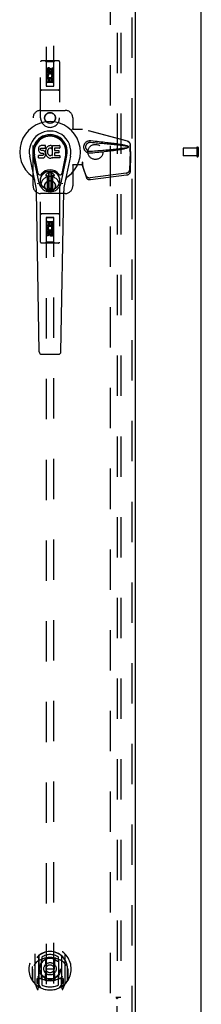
# Model space of a CAD drawing. Header units: inches. Extents: x 0 to 243, y 0 to 157.
# Tile 19 of 28: x 108 to 114, y 53 to 85. Entities that reach past the tile are written whole.
import ezdxf

# ---------------------------------------------------------------- set-up
doc = ezdxf.new("R2010")
doc.units = ezdxf.units.IN
doc.header["$LTSCALE"] = 13.348617
doc.header["$MEASUREMENT"] = 0
doc.linetypes.add('HIDDEN', pattern=[0.2, 0.1, -0.1])
doc.layers.get('0').update_dxf_attribs({"linetype": 'CONTINUOUS'})
for name, color, linetype in [('DEFAULT_2', 8, 'HIDDEN'), ('MAIN_RH_DOOR_ASSEMBLY', 7, 'CONTINUOUS'), ('SUBPANEL', 7, 'CONTINUOUS')]:
    doc.layers.add(name, color=color, linetype=linetype)

msp = doc.modelspace()

# ---------------------------------------------------------------- linework, layer by layer
at = {"color": 7, "linetype": 'Continuous'}
msp.add_line((113.927, 42.945), (113.927, 114.737), dxfattribs=at)
at = {"layer": 'DEFAULT_2', "color": 8, "linetype": 'HIDDEN'}
for p, q in [((110.927, 50.341), (110.927, 111.341)), ((113.323, 80.955), (113.323, 80.727)), ((113.78, 80.965), (113.333, 80.965)), ((113.78, 80.983), (113.78, 80.699)), ((113.823, 80.983), (113.823, 80.699)), ((113.78, 80.717), (113.333, 80.717))]:
    msp.add_line(p, q, dxfattribs=at)
for centre, radius, start, end in [((113.333, 80.955), 0.01, 90, 180), ((113.802, 80.983), 0.0215, 0, 180), ((113.333, 80.727), 0.01, 180, 270), ((113.802, 80.699), 0.0215, 180, 360)]:
    msp.add_arc(centre, radius, start, end, dxfattribs=at)
at = {"layer": 'MAIN_RH_DOOR_ASSEMBLY', "color": 8, "linetype": 'HIDDEN'}
for p, q in [((111.636, 111.987), (111.636, 49.695)), ((108.802, 111.013), (108.802, 83.011)), ((109.052, 83.011), (109.052, 111.013)), ((108.615, 81.966), (108.615, 83.823)), ((109.21, 83.853), (108.645, 83.853)), ((108.797, 83.823), (108.767, 83.853)), ((109.057, 83.823), (108.797, 83.823)), ((108.797, 83.823), (108.801, 83.013)), ((109.054, 83.013), (109.057, 83.823)), ((109.057, 83.823), (109.087, 83.853)), ((109.24, 83.823), (109.24, 81.966)), ((108.821, 83.463), (108.821, 83.556)), ((108.863, 83.463), (108.821, 83.463)), ((108.863, 83.556), (108.863, 83.463)), ((108.927, 83.585), (108.865, 83.549)), ((108.865, 83.549), (108.875, 83.543)), ((108.865, 83.549), (108.865, 83.477)), ((108.865, 83.477), (108.875, 83.483)), ((108.865, 83.477), (108.927, 83.441)), ((108.927, 83.574), (108.875, 83.543)), ((108.875, 83.543), (108.875, 83.483)), ((108.875, 83.483), (108.927, 83.452)), ((108.907, 83.527), (108.907, 83.556)), ((108.99, 83.549), (108.927, 83.585)), ((108.927, 83.585), (108.927, 83.574)), ((108.98, 83.543), (108.927, 83.574)), ((108.927, 83.452), (108.98, 83.483)), ((108.927, 83.441), (108.99, 83.477)), ((108.927, 83.441), (108.927, 83.452)), ((108.948, 83.57), (108.948, 83.523)), ((108.99, 83.549), (108.98, 83.543)), ((108.98, 83.483), (108.98, 83.543)), ((108.99, 83.477), (108.98, 83.483)), ((108.99, 83.477), (108.99, 83.549)), ((108.992, 83.62), (109.034, 83.62)), ((108.992, 83.527), (108.992, 83.62)), ((109.034, 83.62), (109.034, 83.527)), ((109.055, 83.263), (108.8, 83.263)), ((108.821, 83.307), (108.998, 83.307)), ((108.821, 83.151), (108.821, 83.307)), ((108.863, 83.151), (108.821, 83.151)), ((108.869, 83.332), (108.83, 83.315)), ((109.012, 83.138), (108.842, 83.138)), ((108.906, 83.265), (108.863, 83.265)), ((108.863, 83.265), (108.863, 83.151)), ((108.906, 83.172), (108.906, 83.265)), ((108.948, 83.172), (108.906, 83.172)), ((108.992, 83.265), (108.948, 83.265)), ((108.948, 83.265), (108.948, 83.172)), ((108.998, 83.307), (108.98, 83.32)), ((108.992, 83.151), (108.992, 83.265)), ((109.034, 83.151), (108.992, 83.151)), ((109.024, 83.311), (109.022, 83.307)), ((109.022, 83.307), (109.034, 83.307)), ((109.034, 83.307), (109.034, 83.151)), ((109.21, 82.888), (108.645, 82.888)), ((108.801, 83.013), (109.054, 83.013)), ((108.802, 83.015), (109.052, 83.015)), ((108.802, 83.011), (109.052, 83.011)), ((108.615, 82.216), (109.427, 82.216)), ((108.365, 79.716), (108.365, 81.966)), ((109.677, 81.966), (109.677, 81.613)), ((109.674, 81.596), (109.677, 81.613)), ((109.674, 81.596), (109.995, 81.596)), ((109.682, 81.596), (109.677, 81.613)), ((111.485, 81.193), (109.988, 81.596)), ((111.493, 81.193), (109.995, 81.596)), ((111.556, 80.924), (111.578, 80.843)), ((111.577, 80.854), (111.558, 80.239)), ((111.563, 80.924), (111.585, 80.843)), ((111.59, 80.783), (111.571, 80.168)), ((111.577, 80.854), (111.59, 80.783)), ((111.578, 80.843), (111.578, 81.073)), ((111.585, 80.843), (111.578, 80.843)), ((111.579, 80.87), (111.588, 80.814)), ((111.585, 80.843), (111.585, 81.073)), ((111.588, 80.814), (111.589, 80.803)), ((111.589, 80.803), (111.59, 80.793)), ((111.59, 80.793), (111.59, 80.783)), ((109.995, 80.503), (109.988, 80.503)), ((109.988, 80.503), (109.988, 80.416)), ((109.995, 80.503), (109.995, 80.416)), ((109.995, 80.416), (109.674, 80.416)), ((109.674, 80.416), (109.677, 80.399)), ((109.682, 80.416), (109.677, 80.399)), ((109.677, 80.399), (109.677, 79.716)), ((110.126, 80.045), (109.994, 80.429)), ((110.008, 80.358), (109.994, 80.429)), ((109.998, 80.424), (110.008, 80.358)), ((110.139, 79.974), (110.008, 80.358)), ((111.44, 80.14), (110.253, 79.988)), ((111.454, 80.069), (110.266, 79.917)), ((108.615, 77.858), (108.615, 79.716)), ((109.24, 79.716), (109.24, 77.858)), ((109.427, 79.466), (108.615, 79.466)), ((109.21, 78.793), (108.645, 78.793)), ((108.801, 78.668), (108.797, 77.858)), ((108.801, 78.668), (109.054, 78.668)), ((109.052, 78.67), (108.802, 78.67)), ((108.802, 78.67), (108.802, 50.668)), ((109.052, 78.667), (108.802, 78.667)), ((108.821, 78.53), (108.863, 78.53)), ((108.821, 78.374), (108.821, 78.53)), ((108.842, 78.543), (109.012, 78.543)), ((108.863, 78.53), (108.863, 78.417)), ((108.907, 78.509), (108.949, 78.509)), ((108.907, 78.417), (108.907, 78.509)), ((108.949, 78.509), (108.949, 78.417)), ((108.992, 78.53), (109.034, 78.53)), ((108.992, 78.417), (108.992, 78.53)), ((109.034, 78.53), (109.034, 78.374)), ((109.052, 50.668), (109.052, 78.67)), ((109.057, 77.858), (109.054, 78.668)), ((108.8, 78.418), (109.055, 78.418)), ((108.833, 78.374), (108.821, 78.374)), ((108.831, 78.371), (108.833, 78.374)), ((109.034, 78.374), (108.857, 78.374)), ((108.857, 78.374), (108.875, 78.361)), ((108.863, 78.417), (108.907, 78.417)), ((108.927, 78.241), (108.865, 78.205)), ((108.865, 78.205), (108.875, 78.199)), ((108.865, 78.205), (108.865, 78.132)), ((108.927, 78.229), (108.875, 78.199)), ((108.875, 78.199), (108.875, 78.138)), ((108.99, 78.205), (108.927, 78.241)), ((108.927, 78.241), (108.927, 78.229)), ((108.98, 78.199), (108.927, 78.229)), ((108.949, 78.417), (108.992, 78.417)), ((108.99, 78.205), (108.98, 78.199)), ((108.98, 78.138), (108.98, 78.199)), ((108.986, 78.35), (109.025, 78.367)), ((108.99, 78.132), (108.99, 78.205)), ((108.992, 78.218), (109.034, 78.218)), ((108.992, 78.126), (108.992, 78.218)), ((109.034, 78.218), (109.034, 78.126)), ((108.797, 77.858), (108.767, 77.828)), ((109.057, 77.858), (108.797, 77.858)), ((108.821, 78.062), (108.821, 78.154)), ((108.863, 78.062), (108.821, 78.062)), ((108.863, 78.154), (108.863, 78.062)), ((108.865, 78.132), (108.875, 78.138)), ((108.865, 78.132), (108.927, 78.096)), ((108.875, 78.138), (108.927, 78.108)), ((108.907, 78.112), (108.907, 78.158)), ((108.927, 78.108), (108.98, 78.138)), ((108.927, 78.096), (108.99, 78.132)), ((108.927, 78.096), (108.927, 78.108)), ((108.948, 78.154), (108.948, 78.126)), ((108.99, 78.132), (108.98, 78.138)), ((109.057, 77.858), (109.087, 77.828)), ((109.21, 77.828), (108.645, 77.828)), ((108.427, 54.296), (108.427, 53.328)), ((108.545, 54.242), (108.545, 53.226)), ((108.552, 54.242), (108.552, 53.239)), ((108.645, 53.494), (108.645, 54.125)), ((108.652, 54.203), (108.652, 54.1)), ((108.765, 54.151), (108.795, 53.812)), ((109.09, 54.151), (109.06, 53.812)), ((109.202, 54.1), (109.202, 54.203)), ((109.21, 54.125), (109.21, 53.494)), ((109.302, 54.242), (109.302, 53.239)), ((109.31, 54.242), (109.31, 53.226)), ((109.427, 53.328), (109.427, 54.296)), ((108.345, 53.812), (108.36, 53.812)), ((108.345, 53.812), (108.345, 53.424)), ((108.352, 53.884), (108.353, 53.887)), ((108.352, 53.426), (108.352, 53.884)), ((108.764, 53.468), (108.795, 53.812)), ((109.06, 53.812), (108.795, 53.812)), ((109.091, 53.468), (109.06, 53.812)), ((109.51, 53.812), (109.495, 53.812)), ((109.502, 53.884), (109.502, 53.887)), ((109.502, 53.426), (109.502, 53.884)), ((109.51, 53.812), (109.51, 53.424)), ((108.545, 53.483), (108.485, 53.483)), ((108.485, 53.483), (108.485, 53.333)), ((108.555, 53.471), (108.555, 53.264)), ((108.645, 53.484), (108.572, 53.484)), ((108.641, 53.491), (108.575, 53.491)), ((108.652, 53.539), (108.652, 53.286)), ((109.202, 53.286), (109.202, 53.539)), ((109.282, 53.484), (109.21, 53.484)), ((109.28, 53.491), (109.214, 53.491)), ((109.3, 53.264), (109.3, 53.471)), ((109.37, 53.483), (109.31, 53.483)), ((109.37, 53.333), (109.37, 53.483)), ((108.432, 53.318), (108.502, 53.142)), ((108.485, 53.333), (108.545, 53.333)), ((108.523, 53.412), (108.493, 53.366)), ((108.497, 53.358), (108.552, 53.358)), ((108.523, 53.248), (108.528, 53.244)), ((108.531, 53.145), (108.545, 53.226)), ((108.622, 53.189), (108.552, 53.298)), ((109.302, 53.298), (109.232, 53.189)), ((109.302, 53.358), (109.357, 53.358)), ((109.31, 53.333), (109.37, 53.333)), ((109.31, 53.226), (109.324, 53.145)), ((109.331, 53.247), (109.332, 53.248)), ((109.331, 53.247), (109.332, 53.248)), ((109.331, 53.247), (109.331, 53.247)), ((109.362, 53.366), (109.332, 53.412)), ((109.353, 53.142), (109.423, 53.318))]:
    msp.add_line(p, q, dxfattribs=at)
at = {"layer": 'MAIN_RH_DOOR_ASSEMBLY', "color": 3, "linetype": 'Continuous'}
msp.add_line((111.74, 111.987), (111.74, 49.695), dxfattribs=at)
at = {"layer": 'MAIN_RH_DOOR_ASSEMBLY', "color": 7, "linetype": 'Continuous'}
for p, q in [((108.543, 80.955), (108.541, 80.931)), ((108.541, 80.931), (108.542, 80.907)), ((108.542, 80.907), (108.546, 80.884)), ((108.548, 80.978), (108.543, 80.955)), ((108.546, 80.884), (108.554, 80.862)), ((108.558, 81.001), (108.548, 80.978)), ((108.554, 80.862), (108.567, 80.841)), ((108.571, 81.021), (108.558, 81.001)), ((108.567, 80.841), (108.584, 80.824)), ((108.58, 81.029), (108.571, 81.021)), ((108.589, 81.035), (108.58, 81.029)), ((108.584, 80.824), (108.603, 80.811)), ((108.611, 81.045), (108.589, 81.035)), ((108.603, 80.811), (108.615, 80.807)), ((108.634, 81.052), (108.611, 81.045)), ((108.612, 80.92), (108.613, 80.935)), ((108.613, 80.912), (108.612, 80.92)), ((108.613, 80.935), (108.615, 80.95)), ((108.615, 80.905), (108.613, 80.912)), ((108.615, 80.95), (108.618, 80.956)), ((108.62, 80.899), (108.615, 80.905)), ((108.615, 80.807), (108.626, 80.805)), ((108.618, 80.956), (108.624, 80.961)), ((108.626, 80.894), (108.62, 80.899)), ((108.624, 80.961), (108.638, 80.966)), ((108.64, 80.89), (108.626, 80.894)), ((108.626, 80.805), (108.674, 80.804)), ((108.774, 81.052), (108.634, 81.052)), ((108.638, 80.966), (108.653, 80.967)), ((108.665, 80.891), (108.64, 80.89)), ((108.653, 80.967), (108.766, 80.967)), ((108.688, 80.89), (108.665, 80.891)), ((108.674, 80.804), (108.681, 80.804)), ((108.681, 80.804), (108.688, 80.801)), ((108.712, 80.885), (108.688, 80.89)), ((108.688, 80.801), (108.694, 80.797)), ((108.694, 80.797), (108.699, 80.791)), ((108.699, 80.791), (108.706, 80.777)), ((108.706, 80.777), (108.708, 80.762)), ((108.723, 80.88), (108.712, 80.885)), ((108.733, 80.873), (108.723, 80.88)), ((108.75, 80.856), (108.733, 80.873)), ((108.763, 80.836), (108.75, 80.856)), ((108.772, 80.814), (108.763, 80.836)), ((108.766, 80.967), (108.772, 80.967)), ((108.772, 80.967), (108.774, 80.973)), ((108.779, 80.791), (108.772, 80.814)), ((108.776, 81.009), (108.774, 81.052)), ((108.774, 80.973), (108.775, 80.986)), ((108.778, 80.888), (108.774, 80.844)), ((108.774, 80.844), (108.774, 80.822)), ((108.774, 80.822), (108.778, 80.799)), ((108.775, 80.986), (108.776, 81.009)), ((108.782, 80.91), (108.778, 80.888)), ((108.778, 80.799), (108.782, 80.778)), ((108.781, 80.767), (108.779, 80.791)), ((108.788, 80.931), (108.782, 80.91)), ((108.782, 80.778), (108.789, 80.756)), ((108.797, 80.952), (108.788, 80.931)), ((108.808, 80.972), (108.797, 80.952)), ((108.821, 80.99), (108.808, 80.972)), ((108.835, 81.007), (108.821, 80.99)), ((108.852, 81.022), (108.835, 81.007)), ((108.844, 80.859), (108.843, 80.832)), ((108.843, 80.832), (108.844, 80.819)), ((108.847, 80.886), (108.844, 80.859)), ((108.844, 80.819), (108.847, 80.806)), ((108.851, 80.899), (108.847, 80.886)), ((108.847, 80.806), (108.858, 80.782)), ((108.857, 80.911), (108.851, 80.899)), ((108.87, 81.035), (108.852, 81.022)), ((108.871, 80.934), (108.857, 80.911)), ((108.858, 80.782), (108.871, 80.758)), ((108.89, 81.044), (108.87, 81.035)), ((108.879, 80.944), (108.871, 80.934)), ((108.89, 80.952), (108.879, 80.944)), ((108.912, 81.048), (108.89, 81.044)), ((108.915, 80.962), (108.89, 80.952)), ((108.934, 81.051), (108.912, 81.048)), ((108.927, 80.966), (108.915, 80.962)), ((108.941, 80.965), (108.927, 80.966)), ((108.957, 81.05), (108.934, 81.051)), ((108.954, 80.962), (108.941, 80.965)), ((108.966, 80.957), (108.954, 80.962)), ((108.968, 81.049), (108.957, 81.05)), ((108.978, 81.045), (108.968, 81.049)), ((108.998, 81.028), (108.972, 80.96)), ((108.997, 81.033), (108.978, 81.045)), ((109.007, 81.05), (109.244, 81.05)), ((109.007, 80.725), (109.007, 81.05)), ((109.077, 80.962), (109.077, 80.895)), ((109.079, 80.804), (109.079, 80.726)), ((109.244, 80.967), (109.082, 80.967)), ((109.082, 80.89), (109.213, 80.89)), ((109.213, 80.808), (109.083, 80.808)), ((109.218, 80.886), (109.218, 80.813)), ((109.249, 81.046), (109.249, 80.971)), ((108.451, 79.771), (108.254, 80.697)), ((108.562, 79.818), (108.369, 80.722)), ((108.417, 80.495), (108.373, 80.723)), ((108.485, 80.349), (108.41, 80.73)), ((108.544, 80.646), (108.544, 80.72)), ((108.608, 80.725), (108.548, 80.725)), ((108.549, 80.641), (108.693, 80.641)), ((108.668, 80.726), (108.608, 80.725)), ((108.684, 80.727), (108.668, 80.726)), ((108.69, 80.73), (108.684, 80.727)), ((108.696, 80.736), (108.69, 80.73)), ((108.693, 80.641), (108.705, 80.642)), ((108.705, 80.748), (108.696, 80.736)), ((108.707, 80.755), (108.705, 80.748)), ((108.705, 80.642), (108.716, 80.646)), ((108.708, 80.762), (108.707, 80.755)), ((108.716, 80.646), (108.736, 80.66)), ((108.736, 80.66), (108.753, 80.677)), ((108.753, 80.677), (108.759, 80.687)), ((108.759, 80.687), (108.765, 80.698)), ((108.765, 80.698), (108.773, 80.72)), ((108.773, 80.72), (108.78, 80.743)), ((108.78, 80.743), (108.781, 80.767)), ((108.789, 80.756), (108.811, 80.717)), ((108.811, 80.717), (108.823, 80.699)), ((108.823, 80.699), (108.838, 80.682)), ((108.838, 80.682), (108.854, 80.667)), ((108.854, 80.667), (108.872, 80.653)), ((108.871, 80.758), (108.88, 80.748)), ((108.872, 80.653), (108.882, 80.648)), ((108.88, 80.748), (108.89, 80.74)), ((108.882, 80.648), (108.892, 80.645)), ((108.89, 80.74), (108.901, 80.732)), ((108.892, 80.645), (108.914, 80.639)), ((108.901, 80.732), (108.913, 80.727)), ((108.913, 80.727), (108.926, 80.725)), ((108.914, 80.639), (108.936, 80.636)), ((108.926, 80.725), (108.94, 80.725)), ((108.936, 80.636), (108.958, 80.64)), ((108.94, 80.725), (108.953, 80.726)), ((108.953, 80.726), (108.966, 80.731)), ((108.958, 80.64), (108.979, 80.646)), ((108.966, 80.731), (108.978, 80.736)), ((108.978, 80.736), (108.989, 80.743)), ((108.979, 80.646), (108.998, 80.658)), ((108.995, 80.742), (109.007, 80.725)), ((108.998, 80.658), (108.999, 80.658)), ((109.009, 80.658), (108.999, 80.658)), ((109.009, 80.645), (109.009, 80.658)), ((109.245, 80.641), (109.014, 80.641)), ((109.083, 80.722), (109.245, 80.722)), ((109.249, 80.717), (109.249, 80.645)), ((109.293, 79.818), (109.486, 80.722)), ((109.37, 80.349), (109.445, 80.73)), ((109.601, 80.697), (109.404, 79.771)), ((109.438, 80.495), (109.482, 80.723)), ((108.533, 80.123), (108.485, 80.349)), ((108.789, 80.087), (108.9, 80.198)), ((108.9, 80.198), (108.789, 80.087)), ((108.884, 80.16), (108.898, 80.174)), ((108.898, 80.146), (108.884, 80.16)), ((108.884, 79.632), (108.884, 80.16)), ((108.898, 80.174), (108.957, 80.174)), ((108.898, 80.174), (108.912, 80.16)), ((108.912, 80.16), (108.898, 80.146)), ((108.898, 79.646), (108.898, 80.146)), ((108.912, 80.16), (108.943, 80.16)), ((108.943, 80.16), (108.957, 80.174)), ((108.957, 80.146), (108.943, 80.16)), ((109.066, 80.087), (108.955, 80.198)), ((108.955, 80.198), (109.066, 80.087)), ((108.957, 80.174), (108.971, 80.16)), ((108.971, 80.16), (108.957, 80.146)), ((108.957, 80.146), (108.957, 79.646)), ((108.971, 80.16), (108.971, 79.633)), ((109.322, 80.123), (109.37, 80.349)), ((108.845, 80.054), (108.803, 80.054)), ((108.845, 80.054), (108.803, 80.054)), ((108.845, 80.054), (108.845, 80.054)), ((108.845, 79.594), (108.845, 80.054)), ((108.845, 79.594), (108.845, 80.054)), ((109.052, 80.054), (109.01, 80.054)), ((109.052, 80.054), (109.01, 80.054)), ((109.01, 80.054), (109.01, 80.054)), ((109.01, 80.054), (109.01, 79.594)), ((109.01, 80.054), (109.01, 79.594)), ((108.57, 74.225), (108.477, 79.546)), ((108.884, 79.632), (108.898, 79.646)), ((108.898, 79.619), (108.884, 79.632)), ((108.898, 79.646), (108.912, 79.632)), ((108.912, 79.632), (108.898, 79.619)), ((108.957, 79.619), (108.898, 79.619)), ((108.943, 79.632), (108.912, 79.632)), ((108.943, 79.632), (108.957, 79.646)), ((108.957, 79.619), (108.943, 79.632)), ((108.957, 79.646), (108.971, 79.633)), ((108.971, 79.633), (108.957, 79.619)), ((109.285, 74.225), (109.378, 79.546)), ((108.648, 74.148), (109.207, 74.148))]:
    msp.add_line(p, q, dxfattribs=at)
at = {"layer": 'MAIN_RH_DOOR_ASSEMBLY', "color": 8, "linetype": 'HIDDEN'}
for points in [[(110.271, 80.798), (110.258, 80.797), (110.246, 80.797), (110.233, 80.798), (110.22, 80.799), (110.207, 80.802), (110.194, 80.805), (110.182, 80.809), (110.17, 80.813), (110.159, 80.819), (110.147, 80.825), (110.136, 80.832), (110.124, 80.841), (110.113, 80.85), (110.102, 80.861), (110.091, 80.874), (110.08, 80.888), (110.071, 80.903), (110.063, 80.919), (110.057, 80.936), (110.051, 80.953), (110.048, 80.97), (110.046, 80.988), (110.045, 81.005), (110.045, 81.022), (110.047, 81.039), (110.051, 81.057), (110.056, 81.074), (110.062, 81.09), (110.07, 81.106), (110.079, 81.122), (110.09, 81.136), (110.101, 81.149), (110.112, 81.16), (110.123, 81.17), (110.135, 81.178), (110.146, 81.186), (110.158, 81.192), (110.17, 81.198), (110.182, 81.203), (110.194, 81.207), (110.207, 81.21), (110.219, 81.212), (110.232, 81.214)], [(110.271, 80.851), (110.262, 80.851), (110.253, 80.851), (110.243, 80.851), (110.234, 80.853), (110.225, 80.855), (110.216, 80.857), (110.207, 80.86), (110.198, 80.864), (110.19, 80.868), (110.181, 80.872), (110.173, 80.878), (110.165, 80.884), (110.157, 80.891), (110.149, 80.899), (110.141, 80.908), (110.133, 80.918), (110.127, 80.929), (110.121, 80.94), (110.117, 80.951), (110.113, 80.962), (110.11, 80.973), (110.108, 80.984), (110.107, 80.995), (110.107, 81.005), (110.107, 81.015), (110.108, 81.026), (110.11, 81.036), (110.112, 81.047), (110.116, 81.058), (110.12, 81.07), (110.126, 81.081), (110.132, 81.092), (110.14, 81.102), (110.148, 81.112), (110.156, 81.12), (110.164, 81.127), (110.172, 81.133), (110.18, 81.139), (110.189, 81.143), (110.197, 81.148), (110.206, 81.151), (110.215, 81.154), (110.224, 81.157), (110.234, 81.159), (110.243, 81.16), (110.252, 81.161), (110.262, 81.161), (110.271, 81.16)], [(110.232, 81.214), (110.245, 81.215), (110.258, 81.215), (110.271, 81.214)], [(110.271, 81.214), (110.347, 81.206), (110.42, 81.199), (110.489, 81.192), (110.556, 81.185), (110.62, 81.178), (110.682, 81.171), (110.741, 81.164), (110.797, 81.158), (110.852, 81.151), (110.904, 81.145), (110.953, 81.139), (111.001, 81.133), (111.047, 81.127), (111.091, 81.121), (111.133, 81.115), (111.173, 81.108), (111.212, 81.102), (111.249, 81.096), (111.284, 81.09), (111.318, 81.084), (111.35, 81.078), (111.381, 81.071), (111.41, 81.065), (111.438, 81.057), (111.465, 81.049), (111.49, 81.041)], [(110.271, 81.16), (110.335, 81.155), (110.396, 81.15), (110.455, 81.145), (110.512, 81.14), (110.567, 81.135), (110.62, 81.13), (110.67, 81.126), (110.719, 81.122), (110.766, 81.117), (110.811, 81.113), (110.854, 81.109), (110.895, 81.105), (110.935, 81.101), (110.973, 81.098), (111.009, 81.094), (111.043, 81.091), (111.076, 81.087), (111.107, 81.084), (111.137, 81.081), (111.166, 81.078), (111.194, 81.074), (111.222, 81.071), (111.249, 81.068), (111.276, 81.065), (111.303, 81.061), (111.33, 81.058), (111.357, 81.054), (111.383, 81.05), (111.41, 81.046), (111.437, 81.041), (111.463, 81.036), (111.49, 81.03)], [(111.485, 81.193), (111.498, 81.189), (111.51, 81.184), (111.522, 81.177), (111.533, 81.168), (111.543, 81.159), (111.552, 81.149), (111.559, 81.137), (111.566, 81.125), (111.571, 81.113), (111.575, 81.1), (111.577, 81.086), (111.578, 81.073)], [(111.585, 81.073), (111.584, 81.086), (111.582, 81.1), (111.579, 81.113), (111.574, 81.125), (111.567, 81.137), (111.559, 81.149), (111.551, 81.159), (111.541, 81.168), (111.53, 81.177), (111.518, 81.184), (111.506, 81.189), (111.493, 81.193)], [(111.49, 80.982), (111.463, 80.976), (111.437, 80.97), (111.41, 80.966), (111.384, 80.961), (111.357, 80.957), (111.33, 80.954), (111.303, 80.95), (111.277, 80.947), (111.25, 80.943), (111.223, 80.94), (111.195, 80.937), (111.167, 80.934), (111.138, 80.931), (111.108, 80.927), (111.076, 80.924), (111.044, 80.921), (111.009, 80.917), (110.973, 80.914), (110.936, 80.91), (110.896, 80.906), (110.855, 80.902), (110.812, 80.898), (110.767, 80.894), (110.72, 80.89), (110.671, 80.886), (110.62, 80.881), (110.567, 80.876), (110.512, 80.872), (110.455, 80.867), (110.396, 80.862), (110.335, 80.857), (110.271, 80.851)], [(111.49, 80.971), (111.467, 80.963), (111.443, 80.955), (111.418, 80.949), (111.391, 80.942), (111.363, 80.936), (111.334, 80.93), (111.304, 80.925), (111.272, 80.919), (111.239, 80.913), (111.204, 80.908), (111.168, 80.902), (111.131, 80.897), (111.092, 80.891), (111.051, 80.885), (111.009, 80.88), (110.965, 80.874), (110.919, 80.868), (110.871, 80.862), (110.821, 80.856), (110.769, 80.85), (110.715, 80.844), (110.659, 80.838), (110.601, 80.832), (110.54, 80.825), (110.477, 80.819), (110.411, 80.812), (110.342, 80.805), (110.271, 80.798)], [(111.49, 81.041), (111.496, 81.038), (111.501, 81.034), (111.505, 81.029), (111.509, 81.024), (111.512, 81.018), (111.513, 81.012), (111.514, 81.006), (111.513, 81), (111.512, 80.994), (111.509, 80.988), (111.506, 80.983), (111.501, 80.978), (111.496, 80.974), (111.49, 80.971)], [(111.49, 81.03), (111.495, 81.028), (111.499, 81.026), (111.503, 81.022), (111.506, 81.019), (111.508, 81.015), (111.51, 81.01), (111.51, 81.005), (111.51, 81.001), (111.508, 80.997), (111.506, 80.993), (111.503, 80.989), (111.499, 80.986), (111.495, 80.983), (111.49, 80.982)], [(111.556, 80.924), (111.561, 80.905), (111.566, 80.886), (111.572, 80.867), (111.577, 80.848), (111.583, 80.831), (111.588, 80.814)], [(111.563, 80.924), (111.566, 80.915), (111.569, 80.905), (111.571, 80.896), (111.574, 80.887), (111.577, 80.879), (111.579, 80.87)], [(111.579, 80.87), (111.579, 80.868), (111.578, 80.865), (111.578, 80.862), (111.578, 80.859), (111.577, 80.857), (111.577, 80.854)], [(109.988, 80.503), (109.99, 80.483), (109.993, 80.463), (109.996, 80.443), (109.998, 80.424)], [(109.995, 80.503), (109.995, 80.493), (109.995, 80.463)], [(110.002, 80.396), (110.001, 80.407), (109.999, 80.424), (109.997, 80.44), (109.996, 80.455), (109.995, 80.468), (109.995, 80.475)], [(109.995, 80.463), (109.995, 80.454), (109.995, 80.445)], [(109.995, 80.445), (109.994, 80.439), (109.994, 80.437), (109.994, 80.434), (109.994, 80.431), (109.994, 80.429)], [(111.44, 80.14), (111.456, 80.143), (111.471, 80.147), (111.485, 80.152), (111.499, 80.159), (111.511, 80.166), (111.523, 80.175), (111.533, 80.184), (111.541, 80.195), (111.548, 80.205), (111.553, 80.216), (111.556, 80.228), (111.558, 80.239)], [(111.571, 80.168), (111.57, 80.157), (111.567, 80.145), (111.562, 80.134), (111.555, 80.124), (111.546, 80.113), (111.536, 80.104), (111.525, 80.095), (111.512, 80.088), (111.499, 80.081), (111.484, 80.076), (111.469, 80.072), (111.454, 80.069)], [(110.126, 80.045), (110.13, 80.036), (110.136, 80.027), (110.143, 80.018), (110.152, 80.011), (110.161, 80.004), (110.172, 79.998), (110.184, 79.994), (110.197, 79.99), (110.21, 79.988), (110.224, 79.986), (110.238, 79.986), (110.253, 79.988)], [(110.266, 79.917), (110.252, 79.915), (110.238, 79.915), (110.224, 79.917), (110.211, 79.919), (110.198, 79.922), (110.186, 79.927), (110.175, 79.933), (110.165, 79.94), (110.157, 79.947), (110.149, 79.956), (110.144, 79.964), (110.139, 79.974)], [(108.74, 54.169), (108.745, 54.17), (108.75, 54.172), (108.756, 54.173), (108.761, 54.175), (108.767, 54.176), (108.772, 54.177), (108.778, 54.178), (108.783, 54.18), (108.788, 54.181), (108.794, 54.182), (108.799, 54.183), (108.805, 54.184), (108.81, 54.185), (108.816, 54.186), (108.822, 54.187), (108.827, 54.187), (108.833, 54.188), (108.838, 54.189), (108.844, 54.19), (108.849, 54.19), (108.855, 54.191), (108.86, 54.191), (108.866, 54.192), (108.872, 54.192), (108.877, 54.193), (108.883, 54.193), (108.888, 54.194), (108.894, 54.194), (108.899, 54.194), (108.905, 54.194), (108.911, 54.194), (108.916, 54.195), (108.922, 54.195), (108.927, 54.195), (108.933, 54.195), (108.939, 54.195), (108.944, 54.194), (108.95, 54.194), (108.955, 54.194), (108.961, 54.194), (108.967, 54.194), (108.972, 54.193), (108.978, 54.193), (108.983, 54.192), (108.989, 54.192), (108.995, 54.191), (109, 54.191), (109.006, 54.19), (109.011, 54.19), (109.017, 54.189), (109.022, 54.188), (109.028, 54.187), (109.033, 54.187), (109.039, 54.186), (109.044, 54.185), (109.05, 54.184), (109.055, 54.183), (109.061, 54.182), (109.066, 54.181), (109.072, 54.18), (109.077, 54.178), (109.083, 54.177), (109.088, 54.176), (109.094, 54.175), (109.099, 54.173), (109.105, 54.172), (109.11, 54.17), (109.115, 54.169)], [(108.473, 54.027), (108.472, 54.026), (108.47, 54.025), (108.469, 54.023), (108.467, 54.022), (108.465, 54.02), (108.464, 54.019), (108.462, 54.017), (108.46, 54.015), (108.458, 54.013), (108.457, 54.012), (108.455, 54.01), (108.453, 54.008), (108.451, 54.005), (108.449, 54.003), (108.447, 54.001), (108.445, 53.999), (108.443, 53.996), (108.441, 53.994), (108.439, 53.991), (108.437, 53.988), (108.435, 53.985), (108.432, 53.982), (108.43, 53.979), (108.428, 53.976), (108.425, 53.973), (108.423, 53.969), (108.42, 53.966), (108.418, 53.962), (108.415, 53.958), (108.412, 53.954), (108.41, 53.95), (108.407, 53.945), (108.404, 53.941), (108.401, 53.936), (108.398, 53.931), (108.395, 53.926)], [(109.46, 53.926), (109.457, 53.931), (109.454, 53.936), (109.451, 53.941), (109.448, 53.945), (109.445, 53.95), (109.442, 53.954), (109.44, 53.958), (109.437, 53.962), (109.435, 53.966), (109.432, 53.969), (109.43, 53.973), (109.427, 53.976), (109.425, 53.979), (109.423, 53.982), (109.42, 53.985), (109.418, 53.988), (109.416, 53.991), (109.414, 53.994), (109.412, 53.996), (109.41, 53.999), (109.408, 54.001), (109.406, 54.003), (109.404, 54.005), (109.402, 54.008), (109.4, 54.01), (109.398, 54.012), (109.396, 54.013), (109.395, 54.015), (109.393, 54.017), (109.391, 54.019), (109.39, 54.02), (109.388, 54.022), (109.386, 54.023), (109.385, 54.025), (109.383, 54.026), (109.382, 54.027)]]:
    msp.add_lwpolyline(points, dxfattribs=at)
at = {"layer": 'MAIN_RH_DOOR_ASSEMBLY', "color": 7, "linetype": 'Continuous'}
for points in [[(108.529, 79.788), (108.527, 79.793), (108.526, 79.799), (108.524, 79.804), (108.523, 79.81)], [(109.332, 79.81), (109.33, 79.804), (109.329, 79.799), (109.327, 79.793), (109.326, 79.788)]]:
    msp.add_lwpolyline(points, dxfattribs=at)
at = {"layer": 'MAIN_RH_DOOR_ASSEMBLY', "color": 8, "linetype": 'HIDDEN'}
for centre, radius in [((108.927, 83.513), 0.085), ((108.927, 83.513), 0.0845), ((108.927, 81.966), 0.18), ((108.927, 81.966), 0.172), ((108.927, 79.716), 0.18), ((108.927, 79.716), 0.172), ((108.927, 78.168), 0.085), ((108.927, 78.168), 0.0845), ((108.927, 53.819), 0.35), ((108.927, 53.819), 0.335), ((108.927, 53.819), 0.205), ((108.927, 53.819), 0.133)]:
    msp.add_circle(centre, radius, dxfattribs=at)
at = {"layer": 'MAIN_RH_DOOR_ASSEMBLY', "color": 7, "linetype": 'Continuous'}
for radius in [0.317, 0.313]:
    msp.add_circle((108.927, 79.896), radius, dxfattribs=at)
at = {"layer": 'MAIN_RH_DOOR_ASSEMBLY', "color": 8, "linetype": 'HIDDEN'}
for centre, radius, start, end in [((108.645, 83.823), 0.03, 90, 180), ((109.21, 83.823), 0.03, 0, 90), ((108.885, 83.556), 0.0644, 12.2995, 180.0775), ((108.928, 83.357), 0.107, 334.2636, 203.4027), ((108.885, 83.556), 0.0219, 359.9011, 180), ((108.928, 83.357), 0.0639, 324.8895, 203.4026), ((108.971, 83.527), 0.0635, 180, 360), ((108.97, 83.527), 0.0219, 190.307, 360), ((108.842, 83.098), 0.04, 90, 180), ((109.012, 83.098), 0.04, 0, 90), ((108.645, 82.918), 0.03, 180, 270), ((108.842, 83.053), 0.04, 180, 270), ((109.012, 83.053), 0.04, 270, 360), ((109.21, 82.918), 0.03, 270, 360), ((108.615, 81.966), 0.25, 90, 180), ((109.427, 81.966), 0.25, 0, 90), ((108.927, 81.966), 0.312, 180, 360), ((108.927, 79.716), 0.312, 0, 180), ((108.615, 79.716), 0.25, 180, 270), ((109.427, 79.716), 0.25, 270, 360), ((108.645, 78.763), 0.03, 90, 180), ((108.842, 78.628), 0.04, 90, 180), ((108.842, 78.583), 0.04, 180, 270), ((109.012, 78.628), 0.04, 0, 90), ((109.012, 78.583), 0.04, 270, 360), ((109.21, 78.763), 0.03, 0, 90), ((108.927, 78.324), 0.107, 154.2636, 23.4027), ((108.884, 78.154), 0.0635, 0, 180), ((108.927, 78.324), 0.0639, 144.8895, 23.4026), ((108.885, 78.154), 0.0219, 10.307, 180), ((108.645, 77.858), 0.03, 180, 270), ((108.97, 78.125), 0.0644, 192.2995, 0.0775), ((108.97, 78.126), 0.0219, 179.9011, 360), ((109.21, 77.858), 0.03, 270, 360), ((108.927, 53.812), 0.7, 305.5126, 234.4874), ((108.927, 53.81), 0.583, 0.2464, 179.7536), ((108.927, 53.809), 0.58, 7.6622, 172.3378), ((108.442, 54.296), 0.015, 135.0748, 180), ((108.927, 53.495), 0.7, 49.529, 130.471), ((108.56, 54.242), 0.015, 130.3587, 180), ((108.572, 54.242), 0.02, 129.3378, 179.9984), ((108.66, 54.125), 0.015, 112.9863, 180), ((108.927, 53.809), 0.48, 55.0461, 124.9539), ((108.682, 54.1), 0.03, 180, 311.1261), ((108.927, 53.819), 0.343, 48.8739, 131.1261), ((108.745, 54.15), 0.02, 5.0796, 105.5752), ((109.11, 54.15), 0.02, 74.4248, 174.9204), ((109.172, 54.1), 0.03, 228.8739, 360), ((109.195, 54.125), 0.015, 0, 67.0137), ((109.282, 54.242), 0.02, 0, 50.6594), ((109.295, 54.242), 0.015, 0, 49.6413), ((109.412, 54.296), 0.015, 0, 44.9252), ((108.372, 53.884), 0.02, 172.3378, 180), ((109.482, 53.884), 0.02, 0, 7.6622), ((108.372, 53.426), 0.02, 180, 215.2961), ((108.927, 54.125), 0.7, 233.2319, 306.7681), ((108.364, 53.513), 0.188, 327.3208, 360), ((108.572, 53.464), 0.02, 90, 180), ((108.575, 53.471), 0.02, 90, 180), ((108.641, 53.471), 0.02, 66.536, 90), ((108.66, 53.494), 0.015, 180, 247.0137), ((108.927, 54.132), 0.7, 246.536, 293.464), ((108.682, 53.539), 0.03, 48.8739, 180), ((108.927, 53.819), 0.343, 228.8739, 311.1261), ((108.744, 53.47), 0.02, 254.3869, 354.9204), ((109.11, 53.47), 0.02, 185.0796, 285.6131), ((109.172, 53.539), 0.03, 0, 131.1261), ((109.195, 53.494), 0.015, 292.9863, 360), ((109.214, 53.471), 0.02, 90, 113.464), ((109.28, 53.471), 0.02, 0, 90), ((109.282, 53.464), 0.02, 0, 90), ((109.49, 53.513), 0.188, 180, 212.6792), ((109.482, 53.426), 0.02, 324.7039, 360), ((108.927, 53.819), 0.7, 215.2961, 324.7039), ((108.442, 53.328), 0.015, 180, 224.9252), ((108.497, 53.363), 0.005, 147.3208, 270), ((108.516, 53.148), 0.015, 201.8041, 350), ((108.532, 53.259), 0.02, 234.4874, 360), ((108.535, 53.264), 0.02, 234.7457, 360), ((108.572, 53.239), 0.02, 180, 238.5295), ((108.927, 53.819), 0.6, 242.7204, 297.2796), ((109.282, 53.239), 0.02, 301.4688, 359.9992), ((109.32, 53.264), 0.02, 180, 305.2543), ((109.322, 53.259), 0.02, 180, 305.5126), ((109.339, 53.148), 0.015, 190, 338.1959), ((109.357, 53.363), 0.005, 270, 32.6792), ((109.412, 53.328), 0.015, 315.0748, 360)]:
    msp.add_arc(centre, radius, start, end, dxfattribs=at)
at = {"layer": 'MAIN_RH_DOOR_ASSEMBLY', "color": 7, "linetype": 'Continuous'}
for centre, radius, start, end in [((108.927, 80.841), 1.004, 305.5066, 234.4934), ((108.927, 80.841), 0.689, 347.9703, 192.0297), ((108.927, 80.841), 0.571, 347.9703, 192.0297), ((108.927, 80.831), 0.527, 348.9402, 191.0594), ((108.968, 80.961), 0.00448, 246.1578, 339.0016), ((108.994, 81.03), 0.00448, 339.0016, 51.8729), ((109.082, 80.962), 0.00448, 90, 180), ((109.082, 80.895), 0.00448, 180, 270), ((109.083, 80.804), 0.00448, 90, 180), ((109.213, 80.886), 0.00448, 0, 90), ((109.213, 80.813), 0.00448, 270, 360), ((109.244, 81.046), 0.00448, 0, 90), ((109.244, 80.971), 0.00448, 270, 360), ((108.548, 80.72), 0.00448, 90, 180.0119), ((108.549, 80.646), 0.00483, 180, 270), ((108.992, 80.74), 0.00448, 34.0893, 127.3444), ((109.014, 80.645), 0.00448, 180, 270), ((109.083, 80.726), 0.00448, 180, 270), ((109.245, 80.717), 0.00448, 0, 90), ((109.245, 80.645), 0.00448, 270, 360), ((108.927, 79.896), 0.354, 35.4237, 144.5763), ((108.927, 80.17), 0.0394, 45, 135), ((108.927, 80.17), 0.0392, 45, 135), ((108.23, 79.863), 0.197, 12.0297, 54.4934), ((108.591, 80.136), 0.0591, 192.0297, 324.5763), ((108.927, 79.896), 0.374, 192.0297, 347.9703), ((108.803, 80.073), 0.0197, 135, 270), ((108.803, 80.073), 0.0195, 135, 270), ((109.052, 80.073), 0.0197, 270, 45), ((109.052, 80.073), 0.0195, 270, 45), ((109.264, 80.136), 0.0591, 215.4237, 347.9703), ((109.625, 79.863), 0.197, 125.5066, 167.9703), ((107.296, 79.525), 1.181, 1, 12.0297), ((108.927, 79.896), 0.313, 254.7027, 285.2973), ((110.559, 79.525), 1.181, 167.9703, 179), ((108.648, 74.227), 0.0787, 181, 270), ((109.207, 74.227), 0.0787, 270, 359)]:
    msp.add_arc(centre, radius, start, end, dxfattribs=at)
msp.add_ellipse((108.927, 80.831), major_axis=(0, 0.565), ratio=0.999848, start_param=-1.76365, end_param=1.76365, dxfattribs=at)
at = {"layer": 'SUBPANEL', "color": 8, "linetype": 'HIDDEN'}
for p, q in [((111.146, 108.809), (111.146, 52.872)), ((111.271, 108.809), (111.271, 52.872)), ((111.185, 52.872), (111.105, 52.872)), ((111.146, 51.247), (111.146, 52.837)), ((111.271, 52.872), (111.185, 52.872))]:
    msp.add_line(p, q, dxfattribs=at)
for points in [[(111.105, 52.872), (111.106, 52.87), (111.107, 52.868), (111.108, 52.867), (111.109, 52.865), (111.11, 52.864), (111.111, 52.862), (111.112, 52.861), (111.114, 52.859), (111.115, 52.858), (111.117, 52.856), (111.119, 52.855), (111.121, 52.854), (111.123, 52.852), (111.125, 52.851), (111.127, 52.85), (111.131, 52.847)], [(111.131, 52.847), (111.134, 52.845), (111.136, 52.844), (111.138, 52.842), (111.141, 52.841), (111.143, 52.839), (111.145, 52.838), (111.146, 52.837)], [(111.16, 52.85), (111.158, 52.848), (111.156, 52.846), (111.154, 52.844), (111.152, 52.842), (111.15, 52.84), (111.148, 52.838), (111.146, 52.837)], [(111.185, 52.872), (111.182, 52.87), (111.18, 52.868), (111.178, 52.867), (111.176, 52.865), (111.174, 52.863), (111.172, 52.862), (111.17, 52.86), (111.168, 52.858), (111.167, 52.857), (111.165, 52.855), (111.16, 52.85)]]:
    msp.add_lwpolyline(points, dxfattribs=at)
msp.add_circle((110.427, 80.841), 0.25, dxfattribs=at)

doc.saveas('drawing.dxf')
